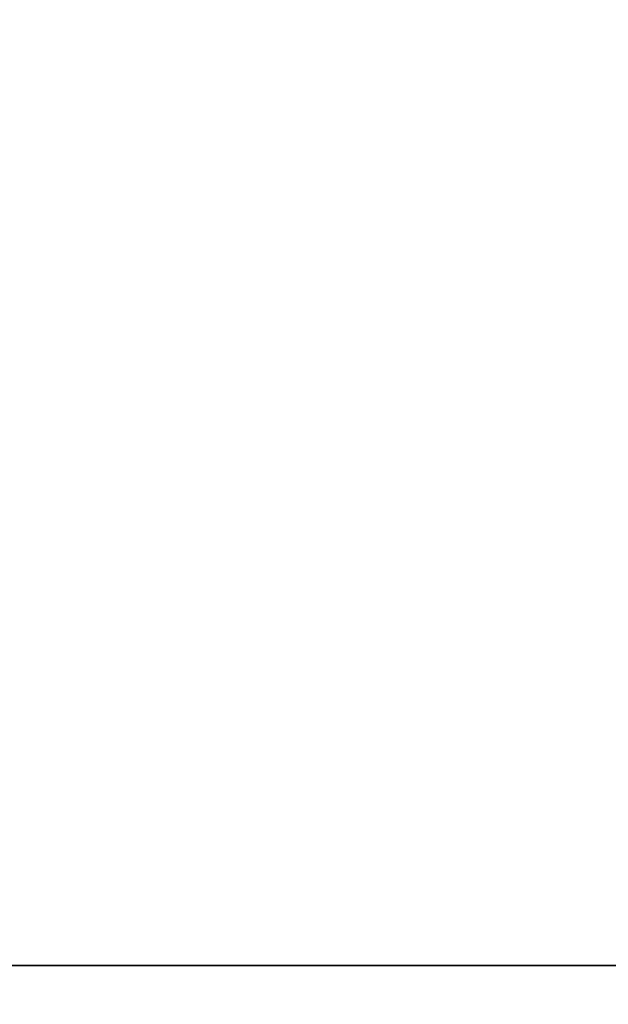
# Model space of a CAD drawing. Header units: millimetres. Extents: x 0 to 941, y -754 to 1172.
# Tile 24 of 105: x 257.97 to 261.92, y -0.26 to 6.36. Entities that reach past the tile are written whole.
import ezdxf

# ---------------------------------------------------------------- set-up
doc = ezdxf.new("R2010")
doc.units = ezdxf.units.MM
for name, color, linetype, true_color in [('ORTHO$20', 7, 'CONTINUOUS', 0xffffff), ('ORTHO$22', 7, 'CONTINUOUS', 0xffffff), ('ORTHO$25', 7, 'CONTINUOUS', 0xffffff)]:
    doc.layers.add(name, color=color, linetype=linetype, true_color=true_color)

msp = doc.modelspace()

# ---------------------------------------------------------------- linework, layer by layer
at = {"layer": 'ORTHO$20', "color": 7, "linetype": 'Continuous'}
for p, q in [((371.8953, 0, 1334.3079), (181.8953, 0, 1334.3079)), ((371.8953, 0, 1318.3079), (181.8953, 0, 1318.3079)), ((196.3953, 0, 1139.3077), (916.3953, 0, 1139.3077)), ((916.3933, 0, 1138.8077), (196.3973, 0, 1138.8077)), ((916.2953, 0, 1178.3077), (196.4953, 0, 1178.3077)), ((197.8953, 0, 36.8077), (914.8953, 0, 36.8077)), ((200.8954, 0, -191.6922), (911.8954, 0, -191.6922)), ((911.3954, 0, 33.8078), (201.3954, 0, 33.8078)), ((201.3954, 0, -177.1922), (911.3954, 0, -177.1922)), ((203.1454, 0, -197.1922), (296.9132, 0, -197.1922)), ((205.3954, 0, -214.6922), (294.9647, 0, -214.6922)), ((280.6752, 0, -216.6922), (221.8954, 0, -216.6922)), ((241.3953, 0, 1027.8077), (344.3953, 0, 1027.8077)), ((241.3953, 0, 1108.8077), (344.3953, 0, 1108.8077)), ((246.3953, 0, 1090.0077), (277.6127, 0, 1090.0077)), ((246.3953, 0, 1009.0077), (277.6127, 0, 1009.0077)), ((283.1953, 0, 1002.5077), (247.5977, 0, 1002.5077)), ((277.6127, 0, 1007.5077), (247.5977, 0, 1007.5077)), ((283.1953, 0, 1083.5077), (247.5977, 0, 1083.5077)), ((277.6127, 0, 1088.5077), (247.5977, 0, 1088.5077)), ((249.6114, 0, 986.0077), (336.1791, 0, 986.0077)), ((249.6114, 0, 1067.0077), (336.1791, 0, 1067.0077)), ((249.8235, 0, 1082.0077), (283.1953, 0, 1082.0077)), ((249.8235, 0, 1001.0077), (283.1953, 0, 1001.0077)), ((265.9308, 0, 975.4722), (255.3953, 0, 986.0077)), ((265.9308, 0, 1056.4722), (255.3953, 0, 1067.0077)), ((261.8597, 0, 1068.5077), (255.9308, 0, 1068.5077)), ((261.8597, 0, 987.5077), (255.9308, 0, 987.5077)), ((256.1998, 0, -193.6922), (260.0911, 0, -193.6922)), ((257.566, 0, 969.7221), (258.1388, 0, 971.1084)), ((258.2074, 0, 973.8933), (257.6346, 0, 972.5069)), ((257.6393, 0, 1070.5077), (260.1512, 0, 1070.5077)), ((257.6393, 0, 989.5077), (260.1512, 0, 989.5077)), ((257.8725, 0, 1072.0077), (259.918, 0, 1072.0077)), ((257.8725, 0, 991.0077), (259.918, 0, 991.0077)), ((258.0521, 0, 1007.5077), (258.0521, 0, 1002.5077)), ((258.0521, 0, 1088.5077), (258.0521, 0, 1083.5077)), ((258.1388, 0, 971.1084), (258.2041, 0, 971.1356)), ((258.2041, 0, 971.1356), (259.5904, 0, 970.5628)), ((258.6695, 0, 973.7024), (258.2074, 0, 973.8933)), ((258.5859, 0, 972.0598), (258.5588, 0, 972.1251)), ((258.5588, 0, 972.1251), (259.1316, 0, 973.5114)), ((259.9723, 0, 971.487), (258.5859, 0, 972.0598)), ((258.6453, 0, 1079.9973), (258.6453, 0, 1077.2577)), ((258.6453, 0, 998.9973), (258.6453, 0, 996.2577)), ((259.1316, 0, 973.5114), (258.6695, 0, 973.7024)), ((259.1453, 0, 1079.9973), (259.1453, 0, 1077.2577)), ((259.1453, 0, 998.9973), (259.1453, 0, 996.2577)), ((259.5904, 0, 970.5628), (259.9723, 0, 971.487)), ((259.7384, 0, 1088.5077), (259.7384, 0, 1083.5077)), ((259.7384, 0, 1007.5077), (259.7384, 0, 1002.5077)), ((259.8953, 0, 1098.6077), (259.8953, 0, 1100.6077)), ((259.8953, 0, 1017.6077), (259.8953, 0, 1019.6077)), ((259.8953, 0, 993.5077), (259.8953, 0, 998.6764)), ((259.8953, 0, 1074.5077), (259.8953, 0, 1079.6764)), ((260.0911, 0, -193.6922), (262.8954, 0, -193.6922)), ((260.5453, 0, 1017.1077), (260.3953, 0, 1017.1077)), ((270.3953, 0, 1011.0077), (260.3953, 0, 1011.0077)), ((260.5453, 0, 1098.1077), (260.3953, 0, 1098.1077)), ((260.3953, 0, 1090.0077), (260.3953, 0, 1092.0077)), ((270.3953, 0, 1092.0077), (260.3953, 0, 1092.0077)), ((260.3953, 0, 1009.0077), (260.3953, 0, 1011.0077)), ((260.5453, 0, 1101.1077), (260.3953, 0, 1101.1077)), ((260.5453, 0, 1020.1077), (260.3953, 0, 1020.1077)), ((261.0683, 0, 1098.1077), (260.5453, 0, 1098.1077)), ((261.0683, 0, 1017.1077), (260.5453, 0, 1017.1077)), ((260.5453, 0, 1020.1077), (261.0683, 0, 1020.1077)), ((260.5453, 0, 1101.1077), (261.0683, 0, 1101.1077)), ((261.4617, 0, 1098.1077), (261.0683, 0, 1098.1077)), ((261.4617, 0, 1017.1077), (261.0683, 0, 1017.1077)), ((261.0683, 0, 1020.1077), (261.4617, 0, 1020.1077)), ((261.0683, 0, 1101.1077), (261.4617, 0, 1101.1077)), ((261.2133, 0, 1017.6077), (261.2133, 0, 1019.6077)), ((261.2133, 0, 1098.6077), (261.2133, 0, 1100.6077)), ((261.7134, 0, 1098.1077), (261.4617, 0, 1098.1077)), ((261.7134, 0, 1017.1077), (261.4617, 0, 1017.1077)), ((261.4617, 0, 1020.1077), (261.7134, 0, 1020.1077)), ((261.4617, 0, 1101.1077), (261.7134, 0, 1101.1077)), ((262.2183, 0, 1017.1077), (261.7133, 0, 1017.1077)), ((262.2183, 0, 1098.1077), (261.7133, 0, 1098.1077)), ((261.7133, 0, 1020.1077), (262.2183, 0, 1020.1077)), ((261.7133, 0, 1101.1077), (262.2183, 0, 1101.1077))]:
    msp.add_line(p, q, dxfattribs=at)
at = {"layer": 'ORTHO$20', "color": 252, "linetype": 'Continuous'}
for p, q in [((916.3953, 0, 1141.8077), (196.3953, 0, 1141.8077)), ((196.4953, 0, 1175.8077), (916.2953, 0, 1175.8077)), ((914.8953, 0, 39.3077), (197.8953, 0, 39.3077)), ((197.8953, 0, 1136.3077), (914.8953, 0, 1136.3077)), ((911.8954, 0, -187.6922), (200.8954, 0, -187.6922)), ((201.3954, 0, 31.3078), (911.3954, 0, 31.3078)), ((911.3954, 0, -174.6922), (201.3954, 0, -174.6922)), ((906.3953, 0, 35.3077), (206.3953, 0, 35.3077)), ((259.4141, 0, 975.5046), (258.6695, 0, 973.7024)), ((260.1953, 0, 1098.6077), (259.8953, 0, 1098.6077)), ((260.1953, 0, 1017.6077), (259.8953, 0, 1017.6077)), ((260.1953, 0, 1019.6077), (259.8953, 0, 1019.6077)), ((260.1953, 0, 1100.6077), (259.8953, 0, 1100.6077)), ((260.5876, 0, 1098.6077), (260.1953, 0, 1098.6077)), ((260.5876, 0, 1017.6077), (260.1953, 0, 1017.6077)), ((260.1953, 0, 1100.6077), (260.1953, 0, 1098.6077)), ((260.1953, 0, 1019.6077), (260.5876, 0, 1019.6077)), ((260.1953, 0, 1019.6077), (260.1953, 0, 1017.6077)), ((260.1953, 0, 1100.6077), (260.5876, 0, 1100.6077)), ((261.0246, 0, 1098.6077), (260.5876, 0, 1098.6077)), ((261.0246, 0, 1017.6077), (260.5876, 0, 1017.6077)), ((260.5876, 0, 1019.6077), (261.0246, 0, 1019.6077)), ((260.5876, 0, 1019.6077), (260.5876, 0, 1017.6077)), ((260.5876, 0, 1100.6077), (260.5876, 0, 1098.6077)), ((260.5876, 0, 1100.6077), (261.0246, 0, 1100.6077)), ((261.2134, 0, 1098.6077), (261.0246, 0, 1098.6077)), ((261.2134, 0, 1017.6077), (261.0246, 0, 1017.6077)), ((261.0246, 0, 1019.6077), (261.2134, 0, 1019.6077)), ((261.0246, 0, 1017.6077), (261.0246, 0, 1019.6077)), ((261.0246, 0, 1100.6077), (261.2134, 0, 1100.6077)), ((261.0246, 0, 1098.6077), (261.0246, 0, 1100.6077)), ((262.2233, 0, 1017.6077), (261.2133, 0, 1017.6077)), ((262.2233, 0, 1098.6077), (261.2133, 0, 1098.6077)), ((261.2133, 0, 1019.6077), (262.2233, 0, 1019.6077)), ((261.2133, 0, 1100.6077), (262.2233, 0, 1100.6077))]:
    msp.add_line(p, q, dxfattribs=at)
at = {"layer": 'ORTHO$20', "color": 7, "linetype": 'Continuous', "extrusion": (0, 1, 0)}
for centre, radius, start, end in [((-257.8867, 971.8077), 5.6, 292.44828, 112.44828), ((-257.8867, 971.8077), 4, 292.44828, 112.44828), ((-257.6453, 998.9973), 1, 85.21981, 180), ((-257.6453, 1079.9973), 1, 85.21981, 180), ((-258.7648, -208.6922), 15, 90, 129.94451), ((-260.1453, 1079.9973), 1, 0, 94.78019), ((-260.1453, 998.9973), 1, 0, 94.78019), ((-260.3953, 1100.6077), 0.5, 0, 90), ((-260.3953, 1098.6077), 0.5, 270, 0), ((-260.3953, 1019.6077), 0.5, 0, 90), ((-260.3953, 1017.6077), 0.5, 270, 0), ((-265.3953, 1074.5077), 5.5, 327.42103, 0), ((-265.3953, 993.5077), 5.5, 327.42103, 0), ((-259.918, 1071.0077), 1, 90, 147.42103), ((-259.918, 990.0077), 1, 90, 147.42103), ((-260.9364, 1077.9992), 2.2623, 72.11785, 136.39718), ((-260.9364, 996.9992), 2.2623, 72.11785, 136.39718), ((-265.3953, 1074.5077), 6.5, 301.58634, 320.9772), ((-265.3953, 993.5077), 6.5, 301.58634, 320.9772)]:
    msp.add_arc(centre, radius, start, end, dxfattribs=at)
at = {"layer": 'ORTHO$20', "color": 7, "linetype": 'Continuous', "extrusion": (0, -1, 0)}
for centre, radius, start, end in [((257.8867, 971.8077), 5.6, 247.55172, 67.55172), ((257.8867, 971.8077), 4, 247.55172, 67.55172), ((252.3953, 993.5077), 6.5, 337.38014, 345.96535), ((252.3953, 1074.5077), 6.5, 337.38014, 345.96535), ((258.8953, 1077.2577), 0.25, 180, 0), ((258.8953, 996.2577), 0.25, 180, 0), ((258.8953, 1072.8829), 0.2, 14.03465, 165.96535), ((258.8953, 991.8829), 0.2, 14.03465, 165.96535), ((265.3953, 1074.5077), 6.5, 194.03465, 202.61986), ((265.3953, 993.5077), 6.5, 194.03465, 202.61986), ((260.3953, 998.6764), 0.5, 107.88215, 180), ((260.3953, 1079.6764), 0.5, 107.88215, 180), ((260.1512, 1070.2577), 0.25, 39.0228, 90), ((260.1512, 989.2577), 0.25, 39.0228, 90), ((259.8953, 1077.0077), 4, 46.56803, 85.21981), ((259.8953, 996.0077), 4, 46.56803, 85.21981), ((265.3953, 1074.5077), 5.5, 212.57897, 327.42103), ((265.3953, 993.5077), 5.5, 212.57897, 327.42103), ((261.8597, 987.7577), 0.25, 270, 58.41366), ((261.8597, 1068.7577), 0.25, 270, 58.41366)]:
    msp.add_arc(centre, radius, start, end, dxfattribs=at)
at = {"layer": 'ORTHO$20', "color": 252, "linetype": 'Continuous', "extrusion": (0, 1, 0)}
for centre, major_axis, ratio, start_param, end_param in [((258.0454, 0, -208.6922), (0, 0, -15), 0.866025, 3.141593, 3.838756), ((260.5453, 0, 1098.6077), (0, 0, 0.5), 0.7, 3.141589, 4.712389), ((260.5453, 0, 1017.6077), (0, 0, 0.5), 0.7, 3.141589, 4.712389), ((260.5453, 0, 1019.6077), (0, 0, -0.5), 0.7, 1.570796, 3.141593), ((260.5453, 0, 1100.6077), (0, 0, -0.5), 0.7, 1.570796, 3.141593), ((261.0683, 0, 1098.6077), (0, 0, 0.5), 0.961538, 3.141587, 4.712389), ((261.0683, 0, 1017.6077), (0, 0, 0.5), 0.961538, 3.141587, 4.712389), ((261.0683, 0, 1019.6077), (0, 0, -0.5), 0.961538, 1.570796, 3.141596), ((261.0683, 0, 1100.6077), (0, 0, -0.5), 0.961538, 1.570796, 3.141596), ((261.4617, 0, 1098.6077), (0, 0, 0.5), 0.874132, 3.141589, 4.712389), ((261.4617, 0, 1017.6077), (0, 0, 0.5), 0.874132, 3.141589, 4.712389), ((261.4617, 0, 1019.6077), (0, 0, -0.5), 0.874132, 1.570796, 3.141598), ((261.4617, 0, 1100.6077), (0, 0, -0.5), 0.874132, 1.570796, 3.141598)]:
    msp.add_ellipse(centre, major_axis=major_axis, ratio=ratio, start_param=start_param, end_param=end_param, dxfattribs=at)
at = {"layer": 'ORTHO$20', "color": 7, "linetype": 'Continuous', "extrusion": (0, 1, 0)}
for centre, major_axis, start_param, end_param in [((261.7133, 0, 1017.6077), (0, 0, -0.5), 0, 1.570796), ((261.7133, 0, 1098.6077), (0, 0, -0.5), 0, 1.570796), ((261.7133, 0, 1019.6077), (0, 0, 0.5), 4.712389, 6.283189), ((261.7133, 0, 1100.6077), (0, 0, 0.5), 4.712389, 6.283189)]:
    msp.add_ellipse(centre, major_axis=major_axis, ratio=0.99995, start_param=start_param, end_param=end_param, dxfattribs=at)
at = {"layer": 'ORTHO$20', "color": 7, "linetype": 'Continuous'}
msp.add_open_spline([(255.6757, 0, 1094.9696), (257.6741, 0, 1096.0613), (259.7428, 0, 1096.9923), (261.8813, 0, 1097.7636)], degree=3, dxfattribs=at)
for points, knots in [([(256.1309, 0, 1095.4232), (257.7359, 0, 1096.2802), (259.3987, 0, 1097.0421), (261.364, 0, 1097.7983), (261.6346, 0, 1097.8994), (261.9059, 0, 1097.9977)], [0, 0, 0, 0, 0.862691, 0.862691, 1, 1, 1, 1]), ([(260.0911, 0, -193.6922), (260.5454, 0, -193.533), (261.4543, 0, -193.2146), (262.2978, 0, -192.7107), (262.7198, 0, -192.4587)], [0, 0, 0, 0, 0.499853, 1, 1, 1, 1])]:
    msp.add_open_spline(points, degree=3, knots=knots, dxfattribs=at)
at = {"layer": 'ORTHO$22', "color": 7, "linetype": 'Continuous', "extrusion": (0, 0, -1)}
msp.add_circle((-276.9018, -82.0275), 95, dxfattribs=at)
at = {"layer": 'ORTHO$25', "color": 7, "linetype": 'Continuous'}
for p, q in [((181.9018, 0, 1318.3078), (371.9018, 0, 1318.3078)), ((181.9018, 0, 1334.3078), (371.9018, 0, 1334.3078)), ((195.5141, 0, 997.8077), (260.1953, 0, 997.8077)), ((260.1953, 0, 1177.7963), (195.5172, 0, 1177.7963)), ((916.2953, 0, -177.1923), (196.4953, 0, -177.1923)), ((196.4953, 0, 995.8077), (916.2953, 0, 995.8077)), ((196.4953, 0, 1177.8077), (916.2953, 0, 1177.8077)), ((911.8954, 0, -191.6922), (200.8954, 0, -191.6922)), ((303.6454, 0, -197.1922), (209.8777, 0, -197.1922)), ((301.3954, 0, -214.6922), (211.8262, 0, -214.6922)), ((284.8954, 0, -216.6922), (226.1156, 0, -216.6922)), ((260.0911, 0, -193.6922), (256.1998, 0, -193.6922)), ((262.8954, 0, -193.6922), (260.0911, 0, -193.6922)), ((260.9953, 0, 1176.9964), (260.1953, 0, 1177.7963)), ((260.9953, 0, 998.6077), (260.1953, 0, 997.8077)), ((260.1953, 0, 999.6259), (260.1953, 0, 997.8077)), ((260.1953, 0, 999.6259), (260.1953, 0, 1177.7963)), ((260.9953, 0, 999.6178), (260.9953, 0, 998.6077)), ((260.9953, 0, 999.6178), (260.9953, 0, 1176.9964)), ((261.037, 0, 1177.1926), (260.9984, 0, 1174.0606)), ((261.0225, 0, 998.3077), (261.5225, 0, 997.8077)), ((261.5225, 0, 997.8077), (335.1953, 0, 997.8077)), ((335.1953, 0, 1177.7963), (261.5446, 0, 1177.7963))]:
    msp.add_line(p, q, dxfattribs=at)
at = {"layer": 'ORTHO$25', "color": 252, "linetype": 'Continuous'}
for p, q in [((195.5169, 0, 999.6259), (260.1953, 0, 999.6259)), ((196.4953, 0, -174.6923), (916.2953, 0, -174.6923)), ((916.2953, 0, 993.3077), (196.4953, 0, 993.3077)), ((200.8954, 0, -187.6922), (911.8954, 0, -187.6922)), ((232.4518, 0, 1304.3078), (321.3518, 0, 1304.3078)), ((232.752, 0, 1300.8557), (321.0517, 0, 1300.8557)), ((238.5517, 0, 1267.76), (315.252, 0, 1267.76)), ((238.8518, 0, 1264.3078), (314.9518, 0, 1264.3078)), ((260.9953, 0, 999.6178), (260.1953, 0, 999.6259)), ((261.0186, 0, 1175.3077), (260.9961, 0, 1175.3077)), ((261.5447, 0, 999.6259), (335.1953, 0, 999.6259))]:
    msp.add_line(p, q, dxfattribs=at)
at = {"layer": 'ORTHO$25', "color": 7, "linetype": 'Continuous', "extrusion": (0, -1, 0)}
msp.add_arc((258.7648, -208.6922), 15, 50.05549, 90, dxfattribs=at)
at = {"layer": 'ORTHO$25', "color": 7, "linetype": 'Continuous'}
for points, knots in [([(262.7198, 0, -192.4587), (262.2978, 0, -192.7107), (261.4543, 0, -193.2146), (260.5454, 0, -193.533), (260.0911, 0, -193.6922)], [0, 0, 0, 0, 0.500148, 1, 1, 1, 1]), ([(261.0225, 0, 998.3077), (261.0195, 0, 998.3077), (261.0134, 0, 998.3077), (261.0043, 0, 998.3077), (260.9983, 0, 998.3077), (260.9953, 0, 998.3077)], [0, 0, 0, 0, 0.331195, 0.664525, 1, 1, 1, 1]), ([(260.9953, 0, 998.3071), (260.9953, 0, 1002.4904), (260.9953, 0, 1011.8889), (260.9953, 0, 1026.4156), (260.9953, 0, 1041.7426), (260.9953, 0, 1056.7226), (260.9953, 0, 1071.2372), (260.9953, 0, 1085.1717), (260.9953, 0, 1098.4161), (260.9953, 0, 1110.8659), (260.9953, 0, 1122.4225), (260.9953, 0, 1132.9948), (260.9953, 0, 1142.4993), (260.9953, 0, 1150.8608), (260.9953, 0, 1158.0133), (260.9953, 0, 1163.612), (260.9953, 0, 1166.4975), (260.9953, 0, 1167.663)], [0, 0, 0, 0, 0.054729, 0.122964, 0.191199, 0.259435, 0.32767, 0.395906, 0.464141, 0.532376, 0.600612, 0.668847, 0.737083, 0.805318, 0.873553, 0.941789, 1, 1, 1, 1]), ([(260.9953, 0, 1172.5934), (260.9953, 0, 1172.8919), (260.9953, 0, 1173.536), (260.9953, 0, 1173.795), (260.9953, 0, 1173.807)], [0, 0, 0, 0, 0.378276, 1, 1, 1, 1]), ([(261.0225, 0, 998.3077), (261.0239, 0, 998.3169), (261.0267, 0, 998.3354), (261.0307, 0, 998.4744), (261.034, 0, 998.6848), (261.0366, 0, 998.9602), (261.0382, 0, 999.2794), (261.0384, 0, 999.5069), (261.0384, 0, 999.6207)], [0, 0, 0, 0, 0.166794, 0.333514, 0.500275, 0.667115, 0.833504, 1, 1, 1, 1]), ([(261.0384, 0, 999.6207), (261.0378, 0, 1002.3119), (261.0365, 0, 1007.6943), (261.0349, 0, 1015.7705), (261.0335, 0, 1023.8342), (261.0319, 0, 1034.5725), (261.0301, 0, 1047.8584), (261.0286, 0, 1063.4031), (261.0274, 0, 1078.4085), (261.0266, 0, 1092.7321), (261.0261, 0, 1106.267), (261.0258, 0, 1118.8935), (261.0258, 0, 1130.5154), (261.026, 0, 1141.024), (261.0266, 0, 1150.3398), (261.0274, 0, 1158.3811), (261.0286, 0, 1165.0863), (261.0301, 0, 1170.3912), (261.0318, 0, 1173.6082), (261.0335, 0, 1175.4429), (261.0347, 0, 1176.3373), (261.036, 0, 1176.8776), (261.037, 0, 1177.1695), (261.0378, 0, 1177.2458), (261.0381, 0, 1177.2757)], [0, 0, 0, 0, 0.029147, 0.058294, 0.087698, 0.117102, 0.176215, 0.235471, 0.294671, 0.353877, 0.413027, 0.472267, 0.531429, 0.590669, 0.649819, 0.709025, 0.768225, 0.827481, 0.886594, 0.915999, 0.945405, 0.964839, 0.984274, 1, 1, 1, 1]), ([(261.0384, 0, 1177.2964), (261.0383, 0, 1177.2878), (261.0382, 0, 1177.2749), (261.0374, 0, 1177.2131), (261.0371, 0, 1177.1876)], [0, 0, 0, 0, 0.662475, 1, 1, 1, 1]), ([(261.5225, 0, 997.8077), (261.5215, 0, 997.8077), (261.5195, 0, 997.8077), (261.5164, 0, 997.8077), (261.5134, 0, 997.8077), (261.5104, 0, 997.8077), (261.5074, 0, 997.8077), (261.5043, 0, 997.8077), (261.5013, 0, 997.8077), (261.4983, 0, 997.8077), (261.4963, 0, 997.8077), (261.4953, 0, 997.8077)], [0, 0, 0, 0, 0.110477, 0.221193, 0.332146, 0.443337, 0.554765, 0.666433, 0.77834, 0.890486, 1, 1, 1, 1]), ([(261.5225, 0, 997.8077), (261.5232, 0, 997.8077), (261.5251, 0, 997.8146), (261.529, 0, 997.8698), (261.5339, 0, 998.0331), (261.5386, 0, 998.3256), (261.5421, 0, 998.708), (261.544, 0, 999.1015), (261.5446, 0, 999.4148), (261.5447, 0, 999.5731), (261.5447, 0, 999.6259)], [0, 0, 0, 0, 0.055556, 0.166667, 0.333333, 0.5, 0.666667, 0.833333, 0.944444, 1, 1, 1, 1]), ([(261.5447, 0, 999.6259), (261.5442, 0, 1001.4175), (261.5427, 0, 1006.7987), (261.5402, 0, 1017.5881), (261.5375, 0, 1031.9847), (261.5351, 0, 1047.9767), (261.5334, 0, 1063.5973), (261.532, 0, 1078.6291), (261.5311, 0, 1093.007), (261.5305, 0, 1106.554), (261.5302, 0, 1119.2441), (261.5301, 0, 1130.8728), (261.5304, 0, 1141.4345), (261.5311, 0, 1150.7577), (261.532, 0, 1158.8304), (261.5333, 0, 1165.5478), (261.5351, 0, 1170.8788), (261.5375, 0, 1174.7477), (261.5402, 0, 1176.8683), (261.5427, 0, 1177.6354), (261.5441, 0, 1177.7762), (261.5446, 0, 1177.7963)], [0, 0, 0, 0, 0.019608, 0.058824, 0.117647, 0.176471, 0.235294, 0.294118, 0.352941, 0.411765, 0.470588, 0.529412, 0.588235, 0.647059, 0.705882, 0.764706, 0.823529, 0.882353, 0.941176, 0.980392, 1, 1, 1, 1])]:
    msp.add_open_spline(points, degree=3, knots=knots, dxfattribs=at)
for points in [[(260.9953, 0, 998.3077), (261.1619, 0, 998.141), (261.3286, 0, 997.9744), (261.4952, 0, 997.8077)], [(261.0384, 0, 1177.2964), (261.2071, 0, 1177.463), (261.3759, 0, 1177.6297), (261.5446, 0, 1177.7963)]]:
    msp.add_open_spline(points, degree=3, dxfattribs=at)
at = {"layer": 'ORTHO$25', "color": 252, "linetype": 'Continuous'}
msp.add_open_spline([(261.0384, 0, 999.6207), (261.2072, 0, 999.6224), (261.3759, 0, 999.6242), (261.5447, 0, 999.6259)], degree=3, dxfattribs=at)

doc.saveas('drawing.dxf')
